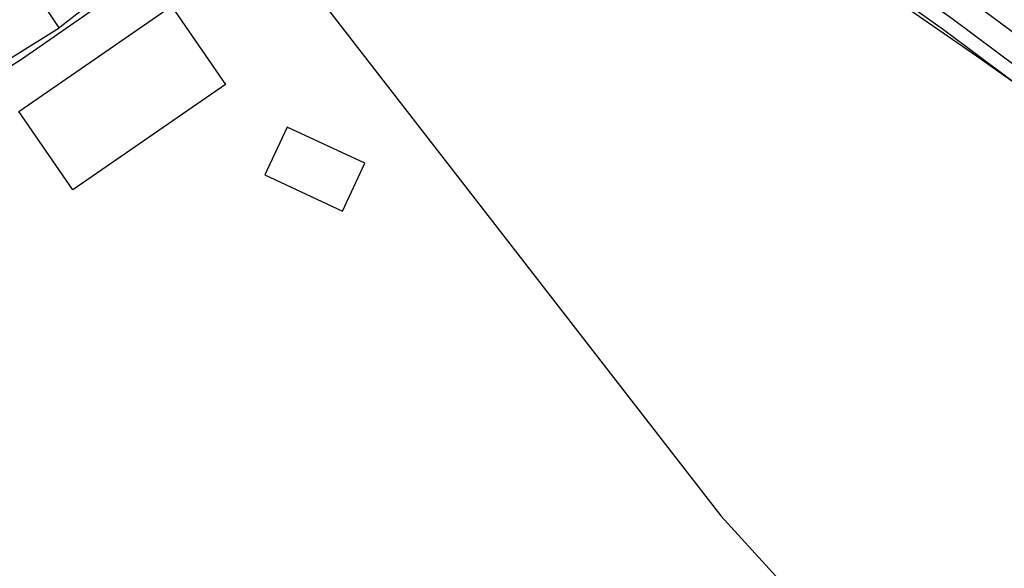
# Model space of a CAD drawing. Extents: x 165936 to 168490, y 440742 to 446306.
# Tile 40 of 78: x 167536 to 167622, y 443473 to 443520. Entities that reach past the tile are written whole.
import ezdxf

# ---------------------------------------------------------------- set-up
doc = ezdxf.new("R2010")
doc.units = 0
doc.header["$LTSCALE"] = 4
for name, color, linetype in [('G_OTD', 32, 'CONTINUOUS'), ('G_OWT', 6, 'CONTINUOUS'), ('G_PND', 1, 'CONTINUOUS'), ('G_WGD', 7, 'CONTINUOUS'), ('G_WTD', 5, 'CONTINUOUS'), ('LSHD', 3, 'CONTINUOUS'), ('LWGI', 7, 'CONTINUOUS')]:
    doc.layers.add(name, color=color, linetype=linetype)

msp = doc.modelspace()

# ---------------------------------------------------------------- linework, layer by layer
at = {"layer": 'G_OTD', "linetype": 'Continuous', "transparency": 33554687}
msp.add_lwpolyline([(167560.743, 443523.879), (167596.989, 443477.124), (167608.023, 443465.021)], dxfattribs=at)
at = {"layer": 'G_OWT', "linetype": 'Continuous', "transparency": 33554687}
msp.add_lwpolyline([(167639.154, 443503.475), (167630.602, 443509.009), (167621.965, 443514.938), (167616.256, 443519.193), (167600.012, 443530.746), (167598.45, 443531.469), (167596.397, 443532.236), (167594.328, 443532.76), (167589.901, 443533.128), (167581.002, 443531.979), (167575.988, 443531.161)], dxfattribs=at)
at = {"layer": 'G_PND', "linetype": 'Continuous', "transparency": 33554687}
for points in [[(167549.461, 443521.228), (167554.125, 443514.456), (167540.895, 443505.344), (167536.231, 443512.116), (167549.461, 443521.228)], [(167566.166, 443507.648), (167559.462, 443510.775), (167557.531, 443506.635), (167564.235, 443503.508), (167566.166, 443507.648)]]:
    msp.add_lwpolyline(points, dxfattribs=at)
at = {"layer": 'G_WGD', "linetype": 'Continuous', "transparency": 33554687}
msp.add_lwpolyline([(167615.465, 443526.765, -0.006186), (167641.68, 443508.541)], format="xyb", dxfattribs=at)
for points in [[(167546.023, 443524.392), (167544.017, 443522.735), (167539.805, 443519.432), (167539.721, 443519.376)], [(167524.164, 443508.826), (167531.179, 443513.303), (167536.456, 443516.646), (167546.264, 443523.482), (167549.263, 443521.838)], [(167539.721, 443519.376), (167537.06, 443523.382)], [(167524.133, 443509.651), (167539.721, 443519.376)]]:
    msp.add_lwpolyline(points, dxfattribs=at)
at = {"layer": 'G_WTD', "linetype": 'Continuous', "transparency": 33554687}
for points in [[(167641.101, 443506.285), (167632.499, 443511.854), (167623.953, 443517.72), (167618.299, 443521.934), (167601.735, 443533.716), (167599.768, 443534.626), (167597.418, 443535.504), (167594.893, 443536.143), (167589.818, 443536.565), (167580.886, 443535.388), (167575.167, 443534.466)], [(167575.514, 443532.311), (167581.202, 443533.228), (167589.871, 443534.37), (167594.532, 443533.983), (167596.766, 443533.417), (167598.927, 443532.61), (167600.635, 443531.82), (167616.995, 443520.184), (167622.683, 443515.944), (167631.288, 443510.038), (167639.848, 443504.498)]]:
    msp.add_lwpolyline(points, dxfattribs=at)
at = {"layer": 'LSHD', "linetype": 'Continuous', "lineweight": -3, "transparency": 33554687}
msp.add_lwpolyline([(167560.534, 443524.228), (167567.194, 443529.118), (167576.107, 443530.578), (167581.82, 443531.446), (167584.738, 443531.865), (167587.589, 443532.154), (167590.657, 443532.332), (167593.604, 443532.135), (167596.438, 443531.443), (167599.147, 443530.371), (167601.732, 443528.984), (167619.121, 443516.93), (167621.965, 443514.938), (167638.686, 443503.226, -0.017541), (167648.436, 443496.159), (167666.641, 443481.454), (167666.099, 443478.252)], format="xyb", dxfattribs=at)
at = {"layer": 'LWGI', "transparency": 33554687}
msp.add_lwpolyline([(167583.508, 443546.439), (167587.062, 443546.11, -0.119193), (167609.54, 443536.483), (167618.905, 443530.563, -0.017121), (167647.454, 443510.51, -0.009782), (167656.94, 443503.529, -0.019553), (167674.786, 443488.694, -0.03077), (167700.149, 443463.163, -0.026171), (167722.109, 443435.566), (167732.053, 443421.276), (167748.129, 443397.787)], format="xyb", dxfattribs=at)

doc.saveas('drawing.dxf')
